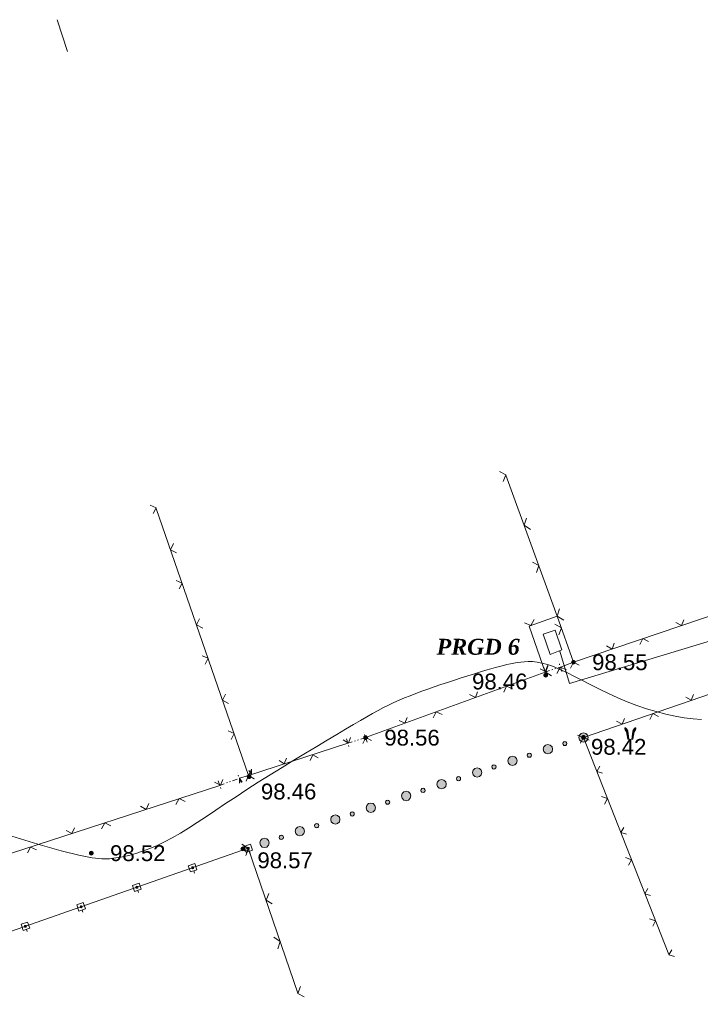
# Model space of a CAD drawing. Header units: millimetres. Extents: x 9396 to 25236, y 15106 to 31102.
# Tile 126 of 256: x 11263 to 11335, y 16123 to 16228. Entities that reach past the tile are written whole.
import ezdxf
from ezdxf.enums import TextEntityAlignment as Align

# ---------------------------------------------------------------- set-up
doc = ezdxf.new("R2010")
doc.units = ezdxf.units.MM
doc.linetypes.add('DIVIDE', pattern=[1.25, 0.5, -0.25, 0, -0.25, 0, -0.25])
doc.linetypes.add('HIDDEN', pattern=[0.375, 0.25, -0.125])
for name, color, linetype, lineweight, true_color in [('1001010', 7, 'Continuous', 9, 0x000000), ('10010110', 7, 'Continuous', 20, 0xa25100), ('21100200', 7, 'HIDDEN', 0, 0x800080), ('3000105', 7, 'DIVIDE', 9, 0x000000), ('3000130', 7, 'Continuous', 9, 0x000000), ('3000260', 7, 'Continuous', 9, 0x000000), ('4000320', 7, 'Continuous', 9, 0x000000), ('4000340', 7, 'HIDDEN', 9, 0x000000), ('5010210', 7, 'Continuous', 20, 0x008000), ('8010110', 7, 'Continuous', 20, 0x0080ff)]:
    doc.layers.add(name, color=color, linetype=linetype, lineweight=lineweight, true_color=true_color)
doc.styles.add('9', font='timesbi.ttf', dxfattribs={"height": 0.001692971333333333})
doc.styles.add('F2', font='arial.ttf', dxfattribs={"height": 0.001692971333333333})

# ---------------------------------------------------------------- blocks, each defined once
blk = doc.blocks.new('SYMBOL21100200')
at = {"true_color": 0x800080}
h = blk.add_hatch(color=216, dxfattribs=at)
edge = h.paths.add_edge_path()
edge.add_arc((0, 0), 0.1, 0, 360)
at = {"color": 216, "linetype": 'Continuous', "lineweight": 0, "true_color": 0x800080}
blk.add_circle((0, 0), 0.1, dxfattribs=at)
blk = doc.blocks.new('SYMBOL4000340')
at = {"true_color": 0x000000}
for points in [[(-0.075, 0), (-0.125, 0.45), (-0.2, 0.55), (-0.25, 0.6), (-0.3, 0.6), (-0.3, 0.55), (-0.275, 0.5), (-0.2, 0.4), (-0.125, 0)], [(0.075, 0), (0.125, 0.425), (0.15, 0.475), (0.2, 0.55), (0.25, 0.6), (0.3, 0.6), (0.3, 0.55), (0.275, 0.5), (0.2, 0.4), (0.125, 0)]]:
    blk.add_hatch(color=18, dxfattribs=at).paths.add_polyline_path(points)
at = {"color": 18, "linetype": 'Continuous', "lineweight": 0, "true_color": 0x000000, "flags": 128}
for points in [[(-0.075, 0), (-0.125, 0.45), (-0.2, 0.55), (-0.25, 0.6), (-0.3, 0.6), (-0.3, 0.55), (-0.275, 0.5), (-0.2, 0.4), (-0.125, 0), (-0.075, 0)], [(0.075, 0), (0.125, 0.425), (0.15, 0.475), (0.2, 0.55), (0.25, 0.6), (0.3, 0.6), (0.3, 0.55), (0.275, 0.5), (0.2, 0.4), (0.125, 0), (0.075, 0)]]:
    blk.add_lwpolyline(points, close=True, dxfattribs=at)

msp = doc.modelspace()

# ---------------------------------------------------------------- hatches: boundary and pattern name
at = {"layer": '4000320', "true_color": 0xffffff}
h = msp.add_hatch(color=7, dxfattribs=at)
h.paths.add_polyline_path([(11322.97088953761, 16150.76672905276), (11323.22088953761, 16150.83672905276), (11323.40088953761, 16151.01672905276), (11323.47088953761, 16151.26672905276), (11323.40088953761, 16151.51672905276), (11323.22088953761, 16151.69672905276), (11322.97088953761, 16151.76672905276), (11322.72088953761, 16151.69672905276), (11322.54088953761, 16151.51672905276), (11322.47088953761, 16151.26672905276), (11322.54088953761, 16151.01672905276), (11322.72088953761, 16150.83672905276)])
h.paths.add_polyline_path([(11320.98088953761, 16150.38672905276), (11321.09088953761, 16150.41672905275), (11321.17088953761, 16150.49672905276), (11321.20088953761, 16150.60672905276), (11321.17088953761, 16150.72672905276), (11321.09088953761, 16150.80672905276), (11320.98088953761, 16150.83672905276), (11320.87088953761, 16150.80672905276), (11320.79088953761, 16150.72672905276), (11320.76088953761, 16150.60672905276), (11320.79088953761, 16150.49672905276), (11320.87088953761, 16150.41672905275)])
h.paths.add_polyline_path([(11319.18088953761, 16149.51672905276), (11319.43088953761, 16149.58672905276), (11319.62088953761, 16149.76672905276), (11319.68088953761, 16150.01672905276), (11319.62088953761, 16150.26672905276), (11319.43088953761, 16150.44672905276), (11319.18088953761, 16150.51672905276), (11318.93088953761, 16150.44672905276), (11318.75088953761, 16150.26672905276), (11318.68088953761, 16150.01672905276), (11318.75088953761, 16149.76672905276), (11318.93088953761, 16149.58672905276)])
h.paths.add_polyline_path([(11317.19088953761, 16149.13672905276), (11317.31088953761, 16149.16672905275), (11317.39088953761, 16149.24672905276), (11317.42088953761, 16149.35672905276), (11317.39088953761, 16149.46672905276), (11317.31088953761, 16149.54672905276), (11317.19088953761, 16149.57672905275), (11317.08088953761, 16149.54672905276), (11317.00088953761, 16149.46672905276), (11316.97088953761, 16149.35672905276), (11317.00088953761, 16149.24672905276), (11317.08088953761, 16149.16672905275)])
h.paths.add_polyline_path([(11315.40088953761, 16148.26672905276), (11315.65088953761, 16148.32672905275), (11315.83088953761, 16148.51672905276), (11315.90088953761, 16148.76672905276), (11315.83088953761, 16149.01672905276), (11315.65088953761, 16149.19672905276), (11315.40088953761, 16149.26672905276), (11315.15088953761, 16149.19672905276), (11314.96088953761, 16149.01672905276), (11314.90088953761, 16148.76672905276), (11314.96088953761, 16148.51672905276), (11315.15088953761, 16148.32672905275)])
h.paths.add_polyline_path([(11313.41088953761, 16147.87672905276), (11313.52088953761, 16147.90672905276), (11313.60088953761, 16147.99672905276), (11313.63088953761, 16148.10672905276), (11313.60088953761, 16148.21672905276), (11313.52088953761, 16148.29672905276), (11313.41088953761, 16148.32672905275), (11313.30088953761, 16148.29672905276), (11313.21088953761, 16148.21672905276), (11313.19088953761, 16148.10672905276), (11313.21088953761, 16147.99672905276), (11313.30088953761, 16147.90672905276)])
h.paths.add_polyline_path([(11311.61088953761, 16147.00672905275), (11311.86088953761, 16147.07672905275), (11312.04088953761, 16147.25672905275), (11312.11088953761, 16147.50672905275), (11312.04088953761, 16147.75672905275), (11311.86088953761, 16147.94672905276), (11311.61088953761, 16148.00672905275), (11311.36088953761, 16147.94672905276), (11311.18088953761, 16147.75672905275), (11311.11088953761, 16147.50672905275), (11311.18088953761, 16147.25672905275), (11311.36088953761, 16147.07672905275)])
h.paths.add_polyline_path([(11309.62088953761, 16146.62672905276), (11309.73088953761, 16146.65672905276), (11309.82088953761, 16146.73672905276), (11309.85088953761, 16146.84672905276), (11309.82088953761, 16146.96672905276), (11309.73088953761, 16147.04672905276), (11309.62088953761, 16147.07672905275), (11309.51088953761, 16147.04672905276), (11309.43088953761, 16146.96672905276), (11309.40088953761, 16146.84672905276), (11309.43088953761, 16146.73672905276), (11309.51088953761, 16146.65672905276)])
h.paths.add_polyline_path([(11307.82088953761, 16145.75672905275), (11308.07088953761, 16145.82672905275), (11308.26088953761, 16146.00672905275), (11308.32088953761, 16146.25672905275), (11308.26088953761, 16146.50672905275), (11308.07088953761, 16146.68672905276), (11307.82088953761, 16146.75672905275), (11307.57088953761, 16146.68672905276), (11307.39088953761, 16146.50672905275), (11307.32088953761, 16146.25672905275), (11307.39088953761, 16146.00672905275), (11307.57088953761, 16145.82672905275)])
h.paths.add_polyline_path([(11305.84088953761, 16145.37672905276), (11305.95088953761, 16145.40672905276), (11306.03088953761, 16145.48672905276), (11306.06088953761, 16145.59672905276), (11306.03088953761, 16145.70672905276), (11305.95088953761, 16145.79672905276), (11305.84088953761, 16145.82672905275), (11305.72088953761, 16145.79672905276), (11305.64088953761, 16145.70672905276), (11305.61088953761, 16145.59672905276), (11305.64088953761, 16145.48672905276), (11305.72088953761, 16145.40672905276)])
h.paths.add_polyline_path([(11304.04088953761, 16144.50672905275), (11304.29088953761, 16144.56672905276), (11304.47088953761, 16144.75672905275), (11304.54088953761, 16145.00672905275), (11304.47088953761, 16145.25672905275), (11304.29088953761, 16145.43672905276), (11304.04088953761, 16145.50672905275), (11303.79088953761, 16145.43672905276), (11303.61088953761, 16145.25672905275), (11303.54088953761, 16145.00672905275), (11303.61088953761, 16144.75672905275), (11303.79088953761, 16144.56672905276)])
h.paths.add_polyline_path([(11302.05088953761, 16144.11672905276), (11302.16088953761, 16144.14672905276), (11302.24088953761, 16144.23672905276), (11302.27088953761, 16144.34672905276), (11302.24088953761, 16144.45672905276), (11302.16088953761, 16144.53672905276), (11302.05088953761, 16144.56672905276), (11301.94088953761, 16144.53672905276), (11301.86088953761, 16144.45672905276), (11301.83088953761, 16144.34672905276), (11301.86088953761, 16144.23672905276), (11301.94088953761, 16144.14672905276)])
h.paths.add_polyline_path([(11300.25088953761, 16143.24672905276), (11300.50088953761, 16143.31672905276), (11300.68088953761, 16143.49672905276), (11300.75088953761, 16143.74672905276), (11300.68088953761, 16143.99672905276), (11300.50088953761, 16144.18672905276), (11300.25088953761, 16144.24672905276), (11300.00088953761, 16144.18672905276), (11299.82088953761, 16143.99672905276), (11299.75088953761, 16143.74672905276), (11299.82088953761, 16143.49672905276), (11300.00088953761, 16143.31672905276)])
h.paths.add_polyline_path([(11298.26088953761, 16142.86672905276), (11298.38088953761, 16142.89672905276), (11298.46088953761, 16142.97672905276), (11298.49088953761, 16143.09672905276), (11298.46088953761, 16143.20672905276), (11298.38088953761, 16143.28672905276), (11298.26088953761, 16143.31672905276), (11298.15088953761, 16143.28672905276), (11298.07088953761, 16143.20672905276), (11298.04088953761, 16143.09672905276), (11298.07088953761, 16142.97672905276), (11298.15088953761, 16142.89672905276)])
h.paths.add_polyline_path([(11296.47088953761, 16141.99672905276), (11296.71088953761, 16142.06672905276), (11296.90088953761, 16142.24672905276), (11296.96088953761, 16142.49672905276), (11296.90088953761, 16142.74672905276), (11296.71088953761, 16142.92672905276), (11296.47088953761, 16142.99672905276), (11296.22088953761, 16142.92672905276), (11296.03088953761, 16142.74672905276), (11295.97088953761, 16142.49672905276), (11296.03088953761, 16142.24672905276), (11296.22088953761, 16142.06672905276)])
h.paths.add_polyline_path([(11294.48088953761, 16141.61672905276), (11294.59088953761, 16141.64672905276), (11294.67088953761, 16141.72672905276), (11294.70088953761, 16141.83672905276), (11294.67088953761, 16141.94672905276), (11294.59088953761, 16142.03672905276), (11294.48088953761, 16142.06672905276), (11294.37088953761, 16142.03672905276), (11294.28088953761, 16141.94672905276), (11294.25088953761, 16141.83672905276), (11294.28088953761, 16141.72672905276), (11294.37088953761, 16141.64672905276)])
h.paths.add_polyline_path([(11292.68088953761, 16140.74672905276), (11292.93088953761, 16140.80672905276), (11293.11088953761, 16140.99672905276), (11293.18088953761, 16141.24672905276), (11293.11088953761, 16141.49672905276), (11292.93088953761, 16141.67672905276), (11292.68088953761, 16141.74672905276), (11292.43088953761, 16141.67672905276), (11292.25088953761, 16141.49672905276), (11292.18088953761, 16141.24672905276), (11292.25088953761, 16140.99672905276), (11292.43088953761, 16140.80672905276)])
h.paths.add_polyline_path([(11290.69088953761, 16140.36672905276), (11290.80088953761, 16140.39672905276), (11290.88088953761, 16140.47672905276), (11290.91088953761, 16140.58672905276), (11290.88088953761, 16140.69672905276), (11290.80088953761, 16140.77672905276), (11290.69088953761, 16140.80672905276), (11290.58088953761, 16140.77672905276), (11290.50088953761, 16140.69672905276), (11290.47088953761, 16140.58672905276), (11290.50088953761, 16140.47672905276), (11290.58088953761, 16140.39672905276)])
h.paths.add_polyline_path([(11288.89088953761, 16139.48672905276), (11289.14088953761, 16139.55672905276), (11289.32088953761, 16139.73672905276), (11289.39088953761, 16139.98672905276), (11289.32088953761, 16140.23672905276), (11289.14088953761, 16140.42672905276), (11288.89088953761, 16140.48672905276), (11288.64088953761, 16140.42672905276), (11288.46088953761, 16140.23672905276), (11288.39088953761, 16139.98672905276), (11288.46088953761, 16139.73672905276), (11288.64088953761, 16139.55672905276)])
h.paths.add_polyline_path([(11286.90088953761, 16139.10672905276), (11287.02088953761, 16139.13672905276), (11287.10088953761, 16139.21672905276), (11287.13088953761, 16139.33672905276), (11287.10088953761, 16139.44672905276), (11287.02088953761, 16139.52672905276), (11286.90088953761, 16139.55672905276), (11286.79088953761, 16139.52672905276), (11286.71088953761, 16139.44672905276), (11286.68088953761, 16139.33672905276), (11286.71088953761, 16139.21672905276), (11286.79088953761, 16139.13672905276)])

# ---------------------------------------------------------------- linework, layer by layer
at = {"layer": '1001010', "color": 253}
msp.add_line((11318.67491298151, 16162.30689991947), (11319.40668098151, 16160.11161991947), dxfattribs=at)
msp.add_polyline3d([(11319.40668098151, 16160.11161991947, 0), (11320.65070498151, 16160.62383991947, 0), (11319.95550698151, 16162.70935991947, 0), (11318.67491298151, 16162.30689991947, 0)], dxfattribs=at)
at = {"layer": '10010110'}
msp.add_polyline3d([(11335.5916612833, 16153.17766027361, 0), (11334.68520886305, 16153.24019632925, 0), (11333.74138549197, 16153.35888435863, 0), (11332.76369061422, 16153.5308870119, 0), (11331.76015338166, 16153.75284173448, 0), (11330.73880294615, 16154.02138597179, 0), (11329.70766845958, 16154.33315716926, 0), (11328.67477907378, 16154.68479277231, 0), (11327.64816394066, 16155.07293022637, 0), (11326.63585221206, 16155.49420697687, 0), (11325.64536197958, 16155.94364967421, 0), (11324.68216709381, 16156.40984178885, 0), (11323.75123034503, 16156.87975599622, 0), (11322.85751452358, 16157.34036497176, 0), (11322.00598241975, 16157.77864139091, 0), (11321.20159682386, 16158.18155792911, 0), (11320.44932052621, 16158.5360872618, 0), (11319.75411631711, 16158.82920206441, 0), (11319.11908594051, 16159.05149371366, 0), (11318.53988695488, 16159.20802839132, 0), (11318.01031587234, 16159.30749098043, 0), (11317.524169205, 16159.35856636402, 0), (11317.07524346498, 16159.36993942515, 0), (11316.65733516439, 16159.35029504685, 0), (11316.26424081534, 16159.30831811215, 0), (11315.88975692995, 16159.2526935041, 0), (11315.52716306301, 16159.19029675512, 0), (11315.16767094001, 16159.12076599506, 0), (11314.80197532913, 16159.04193000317, 0), (11314.42077099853, 16158.9516175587, 0), (11314.01475271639, 16158.84765744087, 0), (11313.57461525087, 16158.72787842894, 0), (11313.09105337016, 16158.59010930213, 0), (11312.5547618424, 16158.4321788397, 0), (11311.95989904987, 16158.25284634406, 0), (11311.31447783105, 16158.05459321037, 0), (11310.62997463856, 16157.84083135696, 0), (11309.91786592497, 16157.61497270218, 0), (11309.18962814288, 16157.38042916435, 0), (11308.45673774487, 16157.14061266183, 0), (11307.73067118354, 16156.89893511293, 0), (11307.02290491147, 16156.65880843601, 0), (11306.34249313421, 16156.42270170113, 0), (11305.68880106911, 16156.18931258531, 0), (11305.05877168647, 16155.9563959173, 0), (11304.4493479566, 16155.72170652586, 0), (11303.85747284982, 16155.48299923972, 0), (11303.28008933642, 16155.23802888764, 0), (11302.7141403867, 16154.98455029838, 0), (11302.15656897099, 16154.72031830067, 0), (11301.60237550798, 16154.44236158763, 0), (11301.03879021, 16154.14480430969, 0), (11300.45110073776, 16153.82104448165, 0), (11299.82459475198, 16153.46448011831, 0), (11299.14455991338, 16153.06850923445, 0), (11298.39628388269, 16152.62652984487, 0), (11297.56505432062, 16152.13193996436, 0), (11296.63615888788, 16151.57813760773, 0), (11295.60092666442, 16150.961393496, 0), (11294.47485240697, 16150.28946917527, 0), (11293.2794722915, 16149.57299889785, 0), (11292.03632249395, 16148.8226169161, 0), (11290.76693919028, 16148.04895748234, 0), (11289.49285855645, 16147.2626548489, 0), (11288.23561676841, 16146.47434326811, 0), (11287.01675000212, 16145.69465699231, 0), (11285.85352557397, 16144.93324565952, 0), (11284.74613536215, 16144.19582045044, 0), (11283.69050238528, 16143.4871079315, 0), (11282.68254966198, 16142.81183466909, 0), (11281.71820021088, 16142.17472722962, 0), (11280.79337705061, 16141.58051217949, 0), (11279.90400319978, 16141.0339160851, 0), (11279.04600167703, 16140.53966551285, 0), (11278.21569067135, 16140.10120815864, 0), (11277.41096905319, 16139.71687623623, 0), (11276.6301308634, 16139.38372308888, 0), (11275.87147014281, 16139.09880205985, 0), (11275.13328093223, 16138.85916649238, 0), (11274.4138572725, 16138.66186972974, 0), (11273.71149320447, 16138.50396511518, 0), (11273.02448276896, 16138.38250599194, 0), (11272.33049340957, 16138.30193819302, 0), (11271.52468618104, 16138.29627751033, 0), (11270.48159554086, 16138.40693222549, 0), (11269.07575594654, 16138.67531062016, 0), (11267.1817018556, 16139.14282097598, 0), (11264.67396772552, 16139.85087157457, 0), (11261.42708801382, 16140.84087069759, 0)], dxfattribs=at)
at = {"layer": '3000105', "color": 253}
for p, q in [((11318.72879351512, 16158.71650870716), (11319.07461034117, 16157.67228137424)), ((11318.88598298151, 16158.24185991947), (11320.50605698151, 16158.77837991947)), ((11320.6632464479, 16158.30373113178), (11320.31742962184, 16159.3479584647)), ((11297.64345956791, 16151.11191615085), (11297.98101307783, 16150.06498844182)), ((11297.79689298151, 16150.63603991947), (11299.69917698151, 16151.24937991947)), ((11299.85261039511, 16150.77350368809), (11299.51505688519, 16151.82043139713)), ((11284.12585298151, 16146.14453991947), (11286.21878298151, 16146.90185991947)), ((11286.388911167, 16146.4316935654), (11286.01462915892, 16147.46605954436)), ((11283.95572479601, 16146.61470627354), (11284.3300068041, 16145.58034029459))]:
    msp.add_line(p, q, dxfattribs=at)
at = {"layer": '3000130', "color": 253}
for p, q in [((11287.16677498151, 16139.41905991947), (11239.52478298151, 16122.75225991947)), ((11287.36088953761, 16138.85672905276), (11287.28088953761, 16139.08672905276)), ((11281.41088953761, 16136.76672905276), (11281.33088953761, 16137.00672905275)), ((11275.45088953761, 16134.68672905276), (11275.37088953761, 16134.92672905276)), ((11269.50088953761, 16132.60672905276), (11269.42088953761, 16132.83672905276)), ((11263.54088953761, 16130.51672905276), (11263.46088953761, 16130.75672905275))]:
    msp.add_line(p, q, dxfattribs=at)
for points in [[(11287.40088953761, 16139.86672905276, 0), (11286.70088953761, 16139.62672905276, 0), (11286.93088953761, 16138.96672905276, 0), (11287.63088953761, 16139.20672905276, 0), (11287.40088953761, 16139.86672905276, 0)], [(11287.17088953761, 16139.31672905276, 0), (11287.22088953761, 16139.32672905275, 0), (11287.25088953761, 16139.36672905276, 0), (11287.27088953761, 16139.41672905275, 0), (11287.25088953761, 16139.46672905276, 0), (11287.22088953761, 16139.50672905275, 0), (11287.17088953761, 16139.51672905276, 0), (11287.11088953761, 16139.50672905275, 0), (11287.08088953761, 16139.46672905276, 0), (11287.06088953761, 16139.41672905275, 0), (11287.08088953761, 16139.36672905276, 0), (11287.11088953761, 16139.32672905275, 0), (11287.17088953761, 16139.31672905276, 0)], [(11281.44088953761, 16137.78672905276, 0), (11280.75088953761, 16137.54672905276, 0), (11280.98088953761, 16136.88672905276, 0), (11281.67088953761, 16137.12672905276, 0), (11281.44088953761, 16137.78672905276, 0)], [(11281.21088953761, 16137.23672905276, 0), (11281.26088953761, 16137.24672905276, 0), (11281.30088953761, 16137.28672905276, 0), (11281.31088953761, 16137.33672905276, 0), (11281.30088953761, 16137.38672905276, 0), (11281.26088953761, 16137.42672905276, 0), (11281.21088953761, 16137.43672905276, 0), (11281.16088953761, 16137.42672905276, 0), (11281.12088953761, 16137.38672905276, 0), (11281.11088953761, 16137.33672905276, 0), (11281.12088953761, 16137.28672905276, 0), (11281.16088953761, 16137.24672905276, 0), (11281.21088953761, 16137.23672905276, 0)], [(11275.49088953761, 16135.70672905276, 0), (11274.79088953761, 16135.45672905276, 0), (11275.02088953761, 16134.79672905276, 0), (11275.72088953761, 16135.04672905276, 0), (11275.49088953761, 16135.70672905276, 0)], [(11275.26088953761, 16135.14672905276, 0), (11275.31088953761, 16135.16672905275, 0), (11275.35088953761, 16135.19672905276, 0), (11275.36088953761, 16135.25672905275, 0), (11275.35088953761, 16135.30672905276, 0), (11275.31088953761, 16135.33672905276, 0), (11275.26088953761, 16135.35672905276, 0), (11275.20088953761, 16135.33672905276, 0), (11275.17088953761, 16135.30672905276, 0), (11275.15088953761, 16135.25672905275, 0), (11275.17088953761, 16135.19672905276, 0), (11275.20088953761, 16135.16672905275, 0), (11275.26088953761, 16135.14672905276, 0)], [(11269.53088953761, 16133.61672905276, 0), (11268.84088953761, 16133.37672905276, 0), (11269.07088953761, 16132.71672905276, 0), (11269.76088953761, 16132.95672905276, 0), (11269.53088953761, 16133.61672905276, 0)], [(11269.30088953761, 16133.06672905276, 0), (11269.35088953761, 16133.07672905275, 0), (11269.39088953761, 16133.11672905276, 0), (11269.40088953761, 16133.16672905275, 0), (11269.39088953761, 16133.21672905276, 0), (11269.35088953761, 16133.25672905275, 0), (11269.30088953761, 16133.27672905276, 0), (11269.25088953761, 16133.25672905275, 0), (11269.21088953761, 16133.21672905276, 0), (11269.20088953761, 16133.16672905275, 0), (11269.21088953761, 16133.11672905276, 0), (11269.25088953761, 16133.07672905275, 0), (11269.30088953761, 16133.06672905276, 0)], [(11263.58088953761, 16131.53672905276, 0), (11262.88088953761, 16131.29672905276, 0), (11263.11088953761, 16130.63672905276, 0), (11263.81088953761, 16130.87672905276, 0), (11263.58088953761, 16131.53672905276, 0)], [(11263.35088953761, 16130.98672905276, 0), (11263.40088953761, 16130.99672905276, 0), (11263.44088953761, 16131.03672905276, 0), (11263.45088953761, 16131.08672905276, 0), (11263.44088953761, 16131.13672905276, 0), (11263.40088953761, 16131.17672905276, 0), (11263.35088953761, 16131.18672905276, 0), (11263.30088953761, 16131.17672905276, 0), (11263.26088953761, 16131.13672905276, 0), (11263.24088953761, 16131.08672905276, 0), (11263.26088953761, 16131.03672905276, 0), (11263.30088953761, 16130.99672905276, 0), (11263.35088953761, 16130.98672905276, 0)]]:
    msp.add_polyline3d(points, close=True, dxfattribs=at)
at = {"layer": '3000260', "color": 253}
for p, q in [((11320.17143098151, 16164.21219991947), (11314.68521698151, 16179.28361991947)), ((11287.19598498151, 16147.19625991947), (11277.33312498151, 16175.73205991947)), ((11321.89919098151, 16159.30745991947), (11362.99809698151, 16173.20007991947)), ((11322.96997898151, 16151.26905991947), (11356.60998498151, 16162.82505991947)), ((11299.69917698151, 16151.24937991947), (11318.88598298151, 16158.24185991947)), ((11322.96997898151, 16151.26905991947), (11332.08145098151, 16128.08671991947)), ((11287.19598498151, 16147.19625991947), (11297.79689298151, 16150.63603991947)), ((11286.21878298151, 16146.90185991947), (11287.19598498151, 16147.19625991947)), ((11240.11705498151, 16131.80053991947), (11284.12585298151, 16146.14453991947)), ((11287.16677498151, 16139.41905991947), (11292.46024898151, 16123.95255991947))]:
    msp.add_line(p, q, dxfattribs=at)
for points in [[(11314.41088953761, 16178.58672905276, 0), (11314.67088953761, 16179.31672905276, 0), (11314.01088953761, 16179.67672905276, 0)], [(11277.00088953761, 16175.16672905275, 0), (11277.31088953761, 16175.78672905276, 0), (11276.69088953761, 16176.06672905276, 0)], [(11317.33088953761, 16173.47672905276, 0), (11316.64088953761, 16173.92672905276, 0), (11316.89088953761, 16174.68672905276, 0)], [(11279.51088953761, 16170.96672905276, 0), (11278.86088953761, 16171.31672905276, 0), (11279.16088953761, 16171.97672905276, 0)], [(11317.94088953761, 16168.88672905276, 0), (11318.20088953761, 16169.61672905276, 0), (11317.54088953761, 16169.97672905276, 0)], [(11279.78088953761, 16167.12672905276, 0), (11280.09088953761, 16167.75672905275, 0), (11279.46088953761, 16168.02672905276, 0)], [(11320.86088953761, 16163.77672905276, 0), (11320.17088953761, 16164.22672905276, 0), (11320.42088953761, 16164.98672905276, 0)], [(11282.29088953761, 16162.93672905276, 0), (11281.64088953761, 16163.27672905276, 0), (11281.94088953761, 16163.93672905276, 0)], [(11316.67088953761, 16163.50672905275, 0), (11317.36088953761, 16163.21672905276, 0), (11317.70088953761, 16163.86672905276, 0)], [(11318.88582298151, 16158.24387991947, 0), (11317.15801698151, 16163.15063991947, 0), (11320.17143098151, 16164.21219991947, 0), (11321.89919098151, 16159.30745991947, 0), (11320.50605698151, 16158.77837991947, 0)], [(11332.85088953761, 16163.53672905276, 0), (11333.43088953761, 16163.20672905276, 0), (11333.68088953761, 16163.81672905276, 0)], [(11319.93088953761, 16163.37672905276, 0), (11320.61088953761, 16162.95672905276, 0), (11320.34088953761, 16162.22672905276, 0)], [(11329.00088953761, 16161.17672905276, 0), (11329.31088953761, 16161.81672905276, 0), (11329.93088953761, 16161.49672905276, 0)], [(11325.44088953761, 16161.03672905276, 0), (11326.03088953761, 16160.70672905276, 0), (11326.27088953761, 16161.31672905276, 0)], [(11282.56088953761, 16159.08672905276, 0), (11282.87088953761, 16159.71672905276, 0), (11282.24088953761, 16159.99672905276, 0)], [(11318.34088953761, 16158.57672905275, 0), (11318.94088953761, 16158.26672905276, 0), (11319.18088953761, 16158.88672905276, 0)], [(11319.56088953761, 16157.83672905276, 0), (11318.88088953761, 16158.25672905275, 0), (11319.15088953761, 16158.98672905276, 0)], [(11321.17088953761, 16158.49672905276, 0), (11320.47088953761, 16158.76672905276, 0), (11320.14088953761, 16158.10672905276, 0)], [(11321.60088953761, 16158.67672905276, 0), (11321.91088953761, 16159.30672905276, 0), (11322.52088953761, 16158.98672905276, 0)], [(11314.45088953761, 16156.09672905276, 0), (11314.76088953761, 16156.73672905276, 0), (11315.39088953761, 16156.43672905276, 0)], [(11285.06088953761, 16154.89672905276, 0), (11284.41088953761, 16155.24672905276, 0), (11284.72088953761, 16155.89672905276, 0)], [(11310.81088953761, 16155.83672905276, 0), (11311.42088953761, 16155.51672905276, 0), (11311.66088953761, 16156.13672905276, 0)], [(11333.90088953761, 16155.54672905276, 0), (11334.48088953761, 16155.22672905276, 0), (11334.73088953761, 16155.83672905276, 0)], [(11303.29088953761, 16153.08672905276, 0), (11303.89088953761, 16152.77672905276, 0), (11304.14088953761, 16153.39672905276, 0)], [(11306.92088953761, 16153.34672905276, 0), (11307.23088953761, 16153.99672905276, 0), (11307.86088953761, 16153.69672905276, 0)], [(11326.50088953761, 16153.01672905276, 0), (11327.09088953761, 16152.68672905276, 0), (11327.34088953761, 16153.29672905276, 0)], [(11330.06088953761, 16153.17672905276, 0), (11330.37088953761, 16153.81672905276, 0), (11330.99088953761, 16153.49672905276, 0)], [(11285.33088953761, 16151.04672905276, 0), (11285.65088953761, 16151.67672905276, 0), (11285.02088953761, 16151.95672905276, 0)], [(11297.31088953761, 16151.00672905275, 0), (11297.86088953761, 16150.65672905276, 0), (11298.08088953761, 16151.25672905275, 0)], [(11299.40088953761, 16150.60672905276, 0), (11299.71088953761, 16151.25672905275, 0), (11300.34088953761, 16150.94672905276, 0)], [(11322.34088953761, 16151.49672905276, 0), (11322.97088953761, 16151.25672905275, 0), (11322.66088953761, 16150.67672905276, 0)], [(11322.67088953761, 16150.63672905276, 0), (11322.98088953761, 16151.27672905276, 0), (11323.59088953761, 16150.95672905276, 0)], [(11290.46088953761, 16148.78672905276, 0), (11291.01088953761, 16148.43672905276, 0), (11291.24088953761, 16149.03672905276, 0)], [(11293.77088953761, 16148.80672905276, 0), (11294.05088953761, 16149.41672905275, 0), (11294.63088953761, 16149.07672905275, 0)], [(11324.72088953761, 16148.18672905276, 0), (11324.40088953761, 16147.62672905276, 0), (11325.01088953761, 16147.44672905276, 0)], [(11286.22088953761, 16146.37672905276, 0), (11286.22088953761, 16146.90672905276, 0), (11286.51088953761, 16146.46672905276, 0)], [(11286.92088953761, 16146.58672905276, 0), (11287.20088953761, 16147.19672905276, 0), (11287.78088953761, 16146.85672905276, 0)], [(11287.84088953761, 16146.85672905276, 0), (11287.19088953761, 16147.20672905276, 0), (11287.49088953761, 16147.86672905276, 0)], [(11287.23088953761, 16147.72672905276, 0), (11287.51088953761, 16147.28672905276, 0), (11287.49088953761, 16147.80672905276, 0)], [(11283.57088953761, 16146.48672905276, 0), (11284.18088953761, 16146.16672905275, 0), (11284.46088953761, 16146.77672905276, 0)], [(11324.91088953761, 16144.96672905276, 0), (11325.54088953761, 16144.72672905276, 0), (11325.23088953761, 16144.14672905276, 0)], [(11275.64088953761, 16143.90672905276, 0), (11276.25088953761, 16143.57672905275, 0), (11276.54088953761, 16144.19672905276, 0)], [(11279.42088953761, 16144.08672905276, 0), (11279.77088953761, 16144.72672905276, 0), (11280.41088953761, 16144.40672905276, 0)], [(11267.71088953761, 16141.31672905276, 0), (11268.32088953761, 16140.99672905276, 0), (11268.61088953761, 16141.61672905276, 0)], [(11271.49088953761, 16141.49672905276, 0), (11271.84088953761, 16142.13672905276, 0), (11272.48088953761, 16141.82672905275, 0)], [(11327.29088953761, 16141.65672905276, 0), (11326.97088953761, 16141.09672905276, 0), (11327.57088953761, 16140.91672905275, 0)], [(11263.56088953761, 16138.91672905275, 0), (11263.91088953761, 16139.55672905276, 0), (11264.55088953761, 16139.23672905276, 0)], [(11286.48088953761, 16139.87672905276, 0), (11287.17088953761, 16139.40672905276, 0), (11286.91088953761, 16138.63672905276, 0)], [(11327.48088953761, 16138.42672905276, 0), (11328.11088953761, 16138.19672905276, 0), (11327.80088953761, 16137.61672905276, 0)], [(11289.34088953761, 16134.60672905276, 0), (11289.06088953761, 16133.86672905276, 0), (11289.72088953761, 16133.48672905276, 0)], [(11329.85088953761, 16135.12672905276, 0), (11329.53088953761, 16134.56672905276, 0), (11330.14088953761, 16134.38672905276, 0)], [(11330.04088953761, 16131.89672905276, 0), (11330.67088953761, 16131.66672905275, 0), (11330.37088953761, 16131.08672905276, 0)], [(11289.89088953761, 16129.92672905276, 0), (11290.58088953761, 16129.45672905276, 0), (11290.31088953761, 16128.68672905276, 0)], [(11332.42088953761, 16128.58672905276, 0), (11332.10088953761, 16128.03672905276, 0), (11332.71088953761, 16127.85672905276, 0)], [(11292.75088953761, 16124.65672905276, 0), (11292.47088953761, 16123.91672905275, 0), (11293.13088953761, 16123.53672905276, 0)]]:
    msp.add_polyline3d(points, dxfattribs=at)
at = {"layer": '4000320', "color": 253}
for points in [[(11322.97088953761, 16150.76672905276, 0), (11323.22088953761, 16150.83672905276, 0), (11323.40088953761, 16151.01672905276, 0), (11323.47088953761, 16151.26672905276, 0), (11323.40088953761, 16151.51672905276, 0), (11323.22088953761, 16151.69672905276, 0), (11322.97088953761, 16151.76672905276, 0), (11322.72088953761, 16151.69672905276, 0), (11322.54088953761, 16151.51672905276, 0), (11322.47088953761, 16151.26672905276, 0), (11322.54088953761, 16151.01672905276, 0), (11322.72088953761, 16150.83672905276, 0), (11322.97088953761, 16150.76672905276, 0)], [(11319.18088953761, 16149.51672905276, 0), (11319.43088953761, 16149.58672905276, 0), (11319.62088953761, 16149.76672905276, 0), (11319.68088953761, 16150.01672905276, 0), (11319.62088953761, 16150.26672905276, 0), (11319.43088953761, 16150.44672905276, 0), (11319.18088953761, 16150.51672905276, 0), (11318.93088953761, 16150.44672905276, 0), (11318.75088953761, 16150.26672905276, 0), (11318.68088953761, 16150.01672905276, 0), (11318.75088953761, 16149.76672905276, 0), (11318.93088953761, 16149.58672905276, 0), (11319.18088953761, 16149.51672905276, 0)], [(11320.98088953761, 16150.38672905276, 0), (11321.09088953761, 16150.41672905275, 0), (11321.17088953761, 16150.49672905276, 0), (11321.20088953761, 16150.60672905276, 0), (11321.17088953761, 16150.72672905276, 0), (11321.09088953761, 16150.80672905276, 0), (11320.98088953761, 16150.83672905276, 0), (11320.87088953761, 16150.80672905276, 0), (11320.79088953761, 16150.72672905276, 0), (11320.76088953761, 16150.60672905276, 0), (11320.79088953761, 16150.49672905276, 0), (11320.87088953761, 16150.41672905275, 0), (11320.98088953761, 16150.38672905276, 0)], [(11315.40088953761, 16148.26672905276, 0), (11315.65088953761, 16148.32672905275, 0), (11315.83088953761, 16148.51672905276, 0), (11315.90088953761, 16148.76672905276, 0), (11315.83088953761, 16149.01672905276, 0), (11315.65088953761, 16149.19672905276, 0), (11315.40088953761, 16149.26672905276, 0), (11315.15088953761, 16149.19672905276, 0), (11314.96088953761, 16149.01672905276, 0), (11314.90088953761, 16148.76672905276, 0), (11314.96088953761, 16148.51672905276, 0), (11315.15088953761, 16148.32672905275, 0), (11315.40088953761, 16148.26672905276, 0)], [(11317.19088953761, 16149.13672905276, 0), (11317.31088953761, 16149.16672905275, 0), (11317.39088953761, 16149.24672905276, 0), (11317.42088953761, 16149.35672905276, 0), (11317.39088953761, 16149.46672905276, 0), (11317.31088953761, 16149.54672905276, 0), (11317.19088953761, 16149.57672905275, 0), (11317.08088953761, 16149.54672905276, 0), (11317.00088953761, 16149.46672905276, 0), (11316.97088953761, 16149.35672905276, 0), (11317.00088953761, 16149.24672905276, 0), (11317.08088953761, 16149.16672905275, 0), (11317.19088953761, 16149.13672905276, 0)], [(11311.61088953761, 16147.00672905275, 0), (11311.86088953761, 16147.07672905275, 0), (11312.04088953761, 16147.25672905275, 0), (11312.11088953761, 16147.50672905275, 0), (11312.04088953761, 16147.75672905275, 0), (11311.86088953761, 16147.94672905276, 0), (11311.61088953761, 16148.00672905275, 0), (11311.36088953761, 16147.94672905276, 0), (11311.18088953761, 16147.75672905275, 0), (11311.11088953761, 16147.50672905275, 0), (11311.18088953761, 16147.25672905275, 0), (11311.36088953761, 16147.07672905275, 0), (11311.61088953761, 16147.00672905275, 0)], [(11313.41088953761, 16147.87672905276, 0), (11313.52088953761, 16147.90672905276, 0), (11313.60088953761, 16147.99672905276, 0), (11313.63088953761, 16148.10672905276, 0), (11313.60088953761, 16148.21672905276, 0), (11313.52088953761, 16148.29672905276, 0), (11313.41088953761, 16148.32672905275, 0), (11313.30088953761, 16148.29672905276, 0), (11313.21088953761, 16148.21672905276, 0), (11313.19088953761, 16148.10672905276, 0), (11313.21088953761, 16147.99672905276, 0), (11313.30088953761, 16147.90672905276, 0), (11313.41088953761, 16147.87672905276, 0)], [(11309.62088953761, 16146.62672905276, 0), (11309.73088953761, 16146.65672905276, 0), (11309.82088953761, 16146.73672905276, 0), (11309.85088953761, 16146.84672905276, 0), (11309.82088953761, 16146.96672905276, 0), (11309.73088953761, 16147.04672905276, 0), (11309.62088953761, 16147.07672905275, 0), (11309.51088953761, 16147.04672905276, 0), (11309.43088953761, 16146.96672905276, 0), (11309.40088953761, 16146.84672905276, 0), (11309.43088953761, 16146.73672905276, 0), (11309.51088953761, 16146.65672905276, 0), (11309.62088953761, 16146.62672905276, 0)], [(11305.84088953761, 16145.37672905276, 0), (11305.95088953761, 16145.40672905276, 0), (11306.03088953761, 16145.48672905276, 0), (11306.06088953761, 16145.59672905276, 0), (11306.03088953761, 16145.70672905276, 0), (11305.95088953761, 16145.79672905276, 0), (11305.84088953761, 16145.82672905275, 0), (11305.72088953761, 16145.79672905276, 0), (11305.64088953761, 16145.70672905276, 0), (11305.61088953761, 16145.59672905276, 0), (11305.64088953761, 16145.48672905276, 0), (11305.72088953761, 16145.40672905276, 0), (11305.84088953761, 16145.37672905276, 0)], [(11307.82088953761, 16145.75672905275, 0), (11308.07088953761, 16145.82672905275, 0), (11308.26088953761, 16146.00672905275, 0), (11308.32088953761, 16146.25672905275, 0), (11308.26088953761, 16146.50672905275, 0), (11308.07088953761, 16146.68672905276, 0), (11307.82088953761, 16146.75672905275, 0), (11307.57088953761, 16146.68672905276, 0), (11307.39088953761, 16146.50672905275, 0), (11307.32088953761, 16146.25672905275, 0), (11307.39088953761, 16146.00672905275, 0), (11307.57088953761, 16145.82672905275, 0), (11307.82088953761, 16145.75672905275, 0)], [(11304.04088953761, 16144.50672905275, 0), (11304.29088953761, 16144.56672905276, 0), (11304.47088953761, 16144.75672905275, 0), (11304.54088953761, 16145.00672905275, 0), (11304.47088953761, 16145.25672905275, 0), (11304.29088953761, 16145.43672905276, 0), (11304.04088953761, 16145.50672905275, 0), (11303.79088953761, 16145.43672905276, 0), (11303.61088953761, 16145.25672905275, 0), (11303.54088953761, 16145.00672905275, 0), (11303.61088953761, 16144.75672905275, 0), (11303.79088953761, 16144.56672905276, 0), (11304.04088953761, 16144.50672905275, 0)], [(11300.25088953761, 16143.24672905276, 0), (11300.50088953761, 16143.31672905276, 0), (11300.68088953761, 16143.49672905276, 0), (11300.75088953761, 16143.74672905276, 0), (11300.68088953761, 16143.99672905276, 0), (11300.50088953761, 16144.18672905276, 0), (11300.25088953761, 16144.24672905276, 0), (11300.00088953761, 16144.18672905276, 0), (11299.82088953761, 16143.99672905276, 0), (11299.75088953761, 16143.74672905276, 0), (11299.82088953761, 16143.49672905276, 0), (11300.00088953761, 16143.31672905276, 0), (11300.25088953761, 16143.24672905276, 0)], [(11302.05088953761, 16144.11672905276, 0), (11302.16088953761, 16144.14672905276, 0), (11302.24088953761, 16144.23672905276, 0), (11302.27088953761, 16144.34672905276, 0), (11302.24088953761, 16144.45672905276, 0), (11302.16088953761, 16144.53672905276, 0), (11302.05088953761, 16144.56672905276, 0), (11301.94088953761, 16144.53672905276, 0), (11301.86088953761, 16144.45672905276, 0), (11301.83088953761, 16144.34672905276, 0), (11301.86088953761, 16144.23672905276, 0), (11301.94088953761, 16144.14672905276, 0), (11302.05088953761, 16144.11672905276, 0)], [(11296.47088953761, 16141.99672905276, 0), (11296.71088953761, 16142.06672905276, 0), (11296.90088953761, 16142.24672905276, 0), (11296.96088953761, 16142.49672905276, 0), (11296.90088953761, 16142.74672905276, 0), (11296.71088953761, 16142.92672905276, 0), (11296.47088953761, 16142.99672905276, 0), (11296.22088953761, 16142.92672905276, 0), (11296.03088953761, 16142.74672905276, 0), (11295.97088953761, 16142.49672905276, 0), (11296.03088953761, 16142.24672905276, 0), (11296.22088953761, 16142.06672905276, 0), (11296.47088953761, 16141.99672905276, 0)], [(11298.26088953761, 16142.86672905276, 0), (11298.38088953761, 16142.89672905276, 0), (11298.46088953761, 16142.97672905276, 0), (11298.49088953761, 16143.09672905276, 0), (11298.46088953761, 16143.20672905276, 0), (11298.38088953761, 16143.28672905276, 0), (11298.26088953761, 16143.31672905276, 0), (11298.15088953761, 16143.28672905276, 0), (11298.07088953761, 16143.20672905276, 0), (11298.04088953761, 16143.09672905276, 0), (11298.07088953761, 16142.97672905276, 0), (11298.15088953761, 16142.89672905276, 0), (11298.26088953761, 16142.86672905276, 0)], [(11292.68088953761, 16140.74672905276, 0), (11292.93088953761, 16140.80672905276, 0), (11293.11088953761, 16140.99672905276, 0), (11293.18088953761, 16141.24672905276, 0), (11293.11088953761, 16141.49672905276, 0), (11292.93088953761, 16141.67672905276, 0), (11292.68088953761, 16141.74672905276, 0), (11292.43088953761, 16141.67672905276, 0), (11292.25088953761, 16141.49672905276, 0), (11292.18088953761, 16141.24672905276, 0), (11292.25088953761, 16140.99672905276, 0), (11292.43088953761, 16140.80672905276, 0), (11292.68088953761, 16140.74672905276, 0)], [(11294.48088953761, 16141.61672905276, 0), (11294.59088953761, 16141.64672905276, 0), (11294.67088953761, 16141.72672905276, 0), (11294.70088953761, 16141.83672905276, 0), (11294.67088953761, 16141.94672905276, 0), (11294.59088953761, 16142.03672905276, 0), (11294.48088953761, 16142.06672905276, 0), (11294.37088953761, 16142.03672905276, 0), (11294.28088953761, 16141.94672905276, 0), (11294.25088953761, 16141.83672905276, 0), (11294.28088953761, 16141.72672905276, 0), (11294.37088953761, 16141.64672905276, 0), (11294.48088953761, 16141.61672905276, 0)], [(11290.69088953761, 16140.36672905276, 0), (11290.80088953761, 16140.39672905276, 0), (11290.88088953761, 16140.47672905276, 0), (11290.91088953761, 16140.58672905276, 0), (11290.88088953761, 16140.69672905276, 0), (11290.80088953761, 16140.77672905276, 0), (11290.69088953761, 16140.80672905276, 0), (11290.58088953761, 16140.77672905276, 0), (11290.50088953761, 16140.69672905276, 0), (11290.47088953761, 16140.58672905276, 0), (11290.50088953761, 16140.47672905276, 0), (11290.58088953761, 16140.39672905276, 0), (11290.69088953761, 16140.36672905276, 0)], [(11286.90088953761, 16139.10672905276, 0), (11287.02088953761, 16139.13672905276, 0), (11287.10088953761, 16139.21672905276, 0), (11287.13088953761, 16139.33672905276, 0), (11287.10088953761, 16139.44672905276, 0), (11287.02088953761, 16139.52672905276, 0), (11286.90088953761, 16139.55672905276, 0), (11286.79088953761, 16139.52672905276, 0), (11286.71088953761, 16139.44672905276, 0), (11286.68088953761, 16139.33672905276, 0), (11286.71088953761, 16139.21672905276, 0), (11286.79088953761, 16139.13672905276, 0), (11286.90088953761, 16139.10672905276, 0)], [(11288.89088953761, 16139.48672905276, 0), (11289.14088953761, 16139.55672905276, 0), (11289.32088953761, 16139.73672905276, 0), (11289.39088953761, 16139.98672905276, 0), (11289.32088953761, 16140.23672905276, 0), (11289.14088953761, 16140.42672905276, 0), (11288.89088953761, 16140.48672905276, 0), (11288.64088953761, 16140.42672905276, 0), (11288.46088953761, 16140.23672905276, 0), (11288.39088953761, 16139.98672905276, 0), (11288.46088953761, 16139.73672905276, 0), (11288.64088953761, 16139.55672905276, 0), (11288.89088953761, 16139.48672905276, 0)]]:
    msp.add_polyline3d(points, close=True, dxfattribs=at)
at = {"layer": '5010210'}
msp.add_line((11267.85088953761, 16224.54672905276), (11266.74088953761, 16227.93672905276), dxfattribs=at)
at = {"layer": '8010110'}
msp.add_polyline3d([(11415.95444698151, 16187.18799991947, 0), (11341.60657898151, 16163.11087991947, 0), (11321.49827698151, 16157.02551991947, 0), (11320.43995498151, 16160.46511991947, 0)], dxfattribs=at)

# ---------------------------------------------------------------- block references
at = {"layer": '21100200', "xscale": 2, "yscale": 2, "zscale": 2}
for p in [(11321.89798098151, 16159.29745991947, 197.1), (11318.93136098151, 16157.91523991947, 196.92338), (11299.69798098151, 16151.23745991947, 197.12), (11322.97798098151, 16151.27745991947, 196.84), (11287.25526098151, 16147.06565991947, 196.92676), (11286.57798098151, 16139.35745991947, 197.14), (11270.39798098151, 16138.89745991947, 197.04)]:
    msp.add_blockref('SYMBOL21100200', p, dxfattribs=at)
at = {"layer": '4000340', "color": 253, "xscale": 2, "yscale": 2, "zscale": 2}
msp.add_blockref('SYMBOL4000340', (11327.98036698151, 16151.07231991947), dxfattribs=at)

# ---------------------------------------------------------------- texts
at = {"layer": '1001010', "color": 253, "style": '9'}
msp.add_text('PRGD 6', height=1.692971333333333, dxfattribs=at).set_placement((11307.28079698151, 16160.94925991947), align=Align.MIDDLE_LEFT)
at = {"layer": '21100200', "color": 253, "style": 'F2'}
for s, p in [('98.55', (11323.89798098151, 16159.29745991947, 197.1)), ('98.46', (11311.07136098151, 16157.23523991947, 115.24338)), ('98.56', (11301.69798098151, 16151.23745991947, 197.12)), ('98.42', (11323.77798098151, 16150.25745991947, 23.98)), ('98.46', (11288.51526098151, 16145.48565991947, 78.22676)), ('98.52', (11272.39798098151, 16138.89745991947, 197.04)), ('98.57', (11288.13798098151, 16138.13745991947, 197.14))]:
    msp.add_text(s, height=1.692971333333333, dxfattribs=at).set_placement(p, align=Align.MIDDLE_LEFT)

doc.saveas('drawing.dxf')
